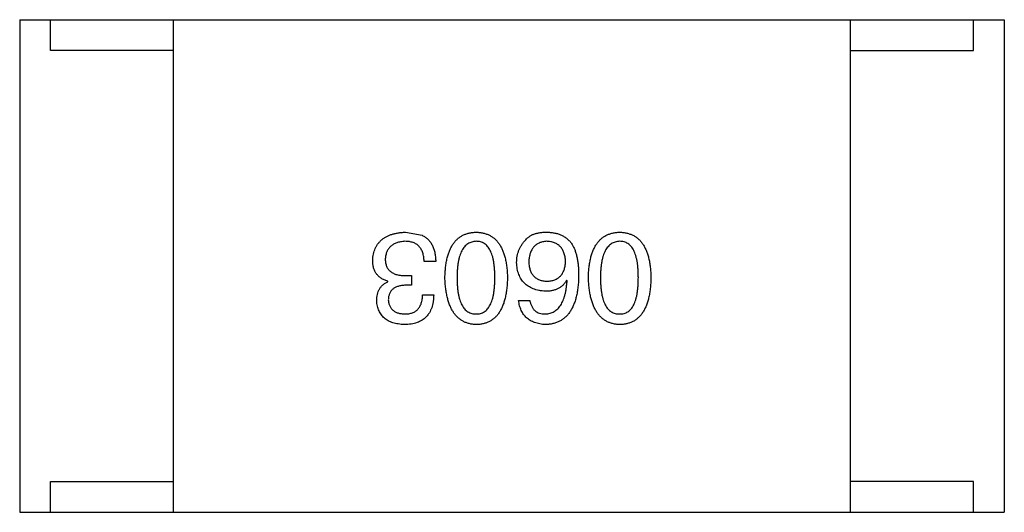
# Model space of a CAD drawing. Header units: inches. Extents: x -39 to 106, y -45 to 75.
# Tile 87 of 222: x 25.928 to 27.528, y -21.582 to -20.782. Entities that reach past the tile are written whole.
import ezdxf

# ---------------------------------------------------------------- set-up
doc = ezdxf.new("R2010")
doc.units = ezdxf.units.IN
doc.header["$LTSCALE"] = 1.21
doc.header["$MEASUREMENT"] = 0
doc.layers.get('0').update_dxf_attribs({"linetype": 'CONTINUOUS'})

msp = doc.modelspace()

# ---------------------------------------------------------------- linework, layer by layer
at = {"color": 7, "linetype": 'Continuous'}
for p, q in [((25.928, -20.7817), (27.528, -20.7817)), ((25.928, -20.7817), (25.928, -21.5817)), ((25.978, -20.8317), (25.978, -20.7817)), ((26.178, -21.5817), (26.178, -20.7817)), ((27.278, -21.5817), (27.278, -20.7817)), ((27.478, -20.8317), (27.478, -20.7817)), ((27.528, -20.7817), (27.528, -21.5817)), ((26.178, -20.8317), (25.978, -20.8317)), ((27.278, -20.8317), (27.478, -20.8317)), ((26.5548, -21.1269), (26.5819, -21.1318)), ((26.604, -21.1744), (26.5852, -21.1744)), ((26.5557, -21.1973), (26.5647, -21.1973)), ((26.5647, -21.1973), (26.5647, -21.2129)), ((26.5261, -21.2072), (26.5261, -21.2064)), ((26.5647, -21.2129), (26.5548, -21.2129)), ((26.8175, -21.2055), (26.8167, -21.2047)), ((26.5827, -21.2285), (26.6007, -21.2285)), ((26.7388, -21.2375), (26.7568, -21.2375)), ((25.978, -21.5317), (26.178, -21.5317)), ((25.978, -21.5817), (25.978, -21.5317)), ((27.478, -21.5317), (27.278, -21.5317)), ((27.478, -21.5817), (27.478, -21.5317)), ((25.928, -21.5817), (27.528, -21.5817))]:
    msp.add_line(p, q, dxfattribs=at)
for points, knots in [([(26.5016, -21.1728), (26.5017, -21.171), (26.5019, -21.1675), (26.5028, -21.1624), (26.5041, -21.1577), (26.5057, -21.1533), (26.5077, -21.1492), (26.5101, -21.1455), (26.5129, -21.1421), (26.5161, -21.1391), (26.5196, -21.1363), (26.5235, -21.134), (26.5278, -21.1319), (26.5325, -21.1303), (26.5376, -21.1289), (26.543, -21.1278), (26.5488, -21.1271), (26.5528, -21.1269), (26.5548, -21.1269)], [0, 0, 0, 0, 0.068236, 0.132937, 0.194125, 0.253174, 0.310181, 0.365986, 0.421096, 0.476216, 0.532352, 0.590232, 0.649824, 0.71274, 0.778406, 0.848058, 0.921922, 1, 1, 1, 1]), ([(26.5819, -21.1318), (26.5828, -21.1322), (26.5845, -21.133), (26.5869, -21.1346), (26.5892, -21.1362), (26.5913, -21.1381), (26.5932, -21.1401), (26.595, -21.1423), (26.5967, -21.1448), (26.5981, -21.1474), (26.5994, -21.1501), (26.6006, -21.153), (26.6015, -21.1562), (26.6024, -21.1595), (26.603, -21.163), (26.6035, -21.1666), (26.6039, -21.1704), (26.604, -21.1731), (26.604, -21.1744)], [0, 0, 0, 0, 0.056906, 0.113264, 0.168825, 0.223843, 0.279195, 0.335267, 0.392098, 0.450414, 0.51054, 0.572219, 0.636652, 0.703156, 0.773102, 0.845505, 0.921063, 1, 1, 1, 1]), ([(26.619, -21.2006), (26.6191, -21.1977), (26.6193, -21.192), (26.62, -21.1837), (26.6211, -21.1759), (26.6226, -21.1688), (26.6245, -21.1622), (26.6267, -21.1561), (26.6293, -21.1506), (26.6323, -21.1457), (26.6357, -21.1413), (26.6395, -21.1375), (26.6436, -21.1343), (26.6481, -21.1317), (26.653, -21.1296), (26.6583, -21.1281), (26.6639, -21.1271), (26.6678, -21.1269), (26.6698, -21.1269)], [0, 0, 0, 0, 0.08769, 0.170218, 0.24749, 0.319818, 0.387758, 0.451391, 0.511445, 0.568185, 0.622681, 0.67526, 0.726746, 0.778428, 0.830764, 0.884397, 0.940866, 1, 1, 1, 1]), ([(26.6698, -21.1269), (26.6718, -21.1269), (26.6756, -21.1271), (26.6813, -21.1281), (26.6865, -21.1296), (26.6914, -21.1317), (26.6959, -21.1343), (26.7001, -21.1375), (26.7038, -21.1413), (26.7072, -21.1457), (26.7102, -21.1506), (26.7128, -21.1561), (26.715, -21.1622), (26.7169, -21.1688), (26.7184, -21.1759), (26.7195, -21.1837), (26.7203, -21.192), (26.7205, -21.1977), (26.7206, -21.2006)], [0, 0, 0, 0, 0.059135, 0.115606, 0.169241, 0.221578, 0.273261, 0.324749, 0.377329, 0.431642, 0.488541, 0.548597, 0.612232, 0.680174, 0.752504, 0.829777, 0.912307, 1, 1, 1, 1]), ([(26.7503, -21.1391), (26.7512, -21.1381), (26.7531, -21.136), (26.7566, -21.1334), (26.7605, -21.1311), (26.7649, -21.1294), (26.7698, -21.1281), (26.7752, -21.1272), (26.781, -21.1267), (26.7851, -21.1268), (26.7872, -21.1269)], [0, 0, 0, 0, 0.105033, 0.21147, 0.321511, 0.438526, 0.563605, 0.698055, 0.843218, 1, 1, 1, 1]), ([(26.7872, -21.1269), (26.7892, -21.127), (26.7932, -21.1272), (26.799, -21.1283), (26.8045, -21.1299), (26.8095, -21.1321), (26.8142, -21.1348), (26.8185, -21.1382), (26.8224, -21.142), (26.8246, -21.145), (26.8257, -21.1465)], [0, 0, 0, 0, 0.137449, 0.267856, 0.393219, 0.514735, 0.63397, 0.753734, 0.874967, 1, 1, 1, 1]), ([(26.8521, -21.2006), (26.8522, -21.1977), (26.8524, -21.192), (26.8532, -21.1837), (26.8543, -21.1759), (26.8558, -21.1688), (26.8576, -21.1622), (26.8599, -21.1561), (26.8625, -21.1506), (26.8655, -21.1457), (26.8689, -21.1413), (26.8726, -21.1375), (26.8768, -21.1343), (26.8813, -21.1317), (26.8862, -21.1296), (26.8914, -21.1281), (26.8971, -21.1271), (26.9009, -21.1269), (26.9029, -21.1269)], [0, 0, 0, 0, 0.08769, 0.170218, 0.24749, 0.319818, 0.387758, 0.451391, 0.511445, 0.568185, 0.622681, 0.67526, 0.726746, 0.778428, 0.830764, 0.884397, 0.940866, 1, 1, 1, 1]), ([(26.9029, -21.1269), (26.9049, -21.1269), (26.9088, -21.1271), (26.9144, -21.1281), (26.9197, -21.1296), (26.9246, -21.1317), (26.9291, -21.1343), (26.9332, -21.1375), (26.937, -21.1413), (26.9403, -21.1457), (26.9434, -21.1506), (26.9459, -21.1561), (26.9482, -21.1622), (26.9501, -21.1688), (26.9516, -21.1759), (26.9527, -21.1837), (26.9534, -21.192), (26.9536, -21.1977), (26.9537, -21.2006)], [0, 0, 0, 0, 0.059135, 0.115606, 0.169241, 0.221578, 0.273261, 0.324749, 0.377329, 0.431642, 0.488541, 0.548597, 0.612232, 0.680174, 0.752504, 0.829777, 0.912307, 1, 1, 1, 1]), ([(26.554, -21.1416), (26.5528, -21.1417), (26.5504, -21.1419), (26.5469, -21.1424), (26.5437, -21.1431), (26.5407, -21.1439), (26.5379, -21.145), (26.5353, -21.1464), (26.533, -21.1478), (26.5308, -21.1495), (26.529, -21.1515), (26.5272, -21.1535), (26.5258, -21.1559), (26.5246, -21.1584), (26.5236, -21.1611), (26.5229, -21.164), (26.5223, -21.1671), (26.5221, -21.1692), (26.522, -21.1703)], [0, 0, 0, 0, 0.076694, 0.149502, 0.218019, 0.283183, 0.345589, 0.405199, 0.462852, 0.519478, 0.575313, 0.630559, 0.687006, 0.744638, 0.804006, 0.866059, 0.931486, 1, 1, 1, 1]), ([(26.5852, -21.1744), (26.5851, -21.1731), (26.585, -21.1705), (26.5845, -21.1668), (26.5839, -21.1633), (26.583, -21.1601), (26.5818, -21.1571), (26.5805, -21.1544), (26.5788, -21.152), (26.577, -21.1498), (26.5749, -21.1478), (26.5726, -21.1462), (26.5701, -21.1447), (26.5673, -21.1436), (26.5643, -21.1427), (26.5611, -21.1421), (26.5576, -21.1417), (26.5552, -21.1416), (26.554, -21.1416)], [0, 0, 0, 0, 0.07723, 0.149593, 0.217944, 0.282232, 0.34411, 0.402297, 0.458791, 0.513966, 0.568538, 0.623291, 0.679957, 0.737243, 0.798142, 0.86118, 0.928728, 1, 1, 1, 1]), ([(26.6698, -21.1416), (26.6685, -21.1417), (26.6661, -21.1418), (26.6625, -21.1426), (26.6592, -21.1439), (26.6561, -21.1456), (26.6533, -21.1477), (26.6507, -21.1503), (26.6484, -21.1533), (26.6463, -21.1568), (26.6445, -21.1608), (26.6429, -21.1651), (26.6416, -21.17), (26.6405, -21.1752), (26.6397, -21.181), (26.6391, -21.1871), (26.6387, -21.1937), (26.6386, -21.1983), (26.6386, -21.2006)], [0, 0, 0, 0, 0.050879, 0.099377, 0.146973, 0.193618, 0.240619, 0.289461, 0.34047, 0.395283, 0.453059, 0.515633, 0.582666, 0.655287, 0.732971, 0.815933, 0.905166, 1, 1, 1, 1]), ([(26.7001, -21.2006), (26.7001, -21.1982), (26.7, -21.1936), (26.6997, -21.1869), (26.6991, -21.1807), (26.6983, -21.1749), (26.6972, -21.1696), (26.696, -21.1647), (26.6944, -21.1604), (26.6926, -21.1564), (26.6906, -21.1529), (26.6884, -21.1499), (26.6859, -21.1473), (26.6831, -21.1453), (26.6801, -21.1436), (26.6769, -21.1424), (26.6734, -21.1418), (26.671, -21.1417), (26.6698, -21.1416)], [0, 0, 0, 0, 0.096457, 0.187288, 0.27178, 0.350132, 0.423455, 0.491343, 0.554037, 0.612253, 0.666313, 0.717038, 0.764921, 0.811214, 0.856775, 0.902988, 0.950234, 1, 1, 1, 1]), ([(26.7355, -21.176), (26.7356, -21.1743), (26.7357, -21.1708), (26.7364, -21.1657), (26.7375, -21.1608), (26.7391, -21.1561), (26.7412, -21.1516), (26.7438, -21.1472), (26.7468, -21.143), (26.7491, -21.1405), (26.7503, -21.1391)], [0, 0, 0, 0, 0.12904, 0.253809, 0.377066, 0.499122, 0.621469, 0.744665, 0.870607, 1, 1, 1, 1]), ([(26.7839, -21.1416), (26.7828, -21.1417), (26.7807, -21.1419), (26.7776, -21.1424), (26.7747, -21.1432), (26.772, -21.1443), (26.7695, -21.1455), (26.7671, -21.147), (26.765, -21.1488), (26.7631, -21.1508), (26.7614, -21.153), (26.7599, -21.1555), (26.7586, -21.1582), (26.7575, -21.1612), (26.7567, -21.1643), (26.756, -21.1677), (26.7554, -21.1714), (26.7553, -21.1739), (26.7552, -21.1752)], [0, 0, 0, 0, 0.066682, 0.130303, 0.190802, 0.248749, 0.30534, 0.361219, 0.415721, 0.471765, 0.528279, 0.586428, 0.64659, 0.710143, 0.776461, 0.846692, 0.921137, 1, 1, 1, 1]), ([(26.815, -21.1744), (26.815, -21.1731), (26.8148, -21.1706), (26.8142, -21.1669), (26.8135, -21.1636), (26.8125, -21.1604), (26.8114, -21.1575), (26.8099, -21.1548), (26.8083, -21.1524), (26.8064, -21.1502), (26.8044, -21.1482), (26.8021, -21.1466), (26.7996, -21.1451), (26.7969, -21.1439), (26.7939, -21.1429), (26.7908, -21.1423), (26.7874, -21.1417), (26.7851, -21.1417), (26.7839, -21.1416)], [0, 0, 0, 0, 0.076467, 0.148148, 0.216496, 0.280559, 0.342274, 0.401168, 0.458322, 0.514073, 0.569257, 0.62465, 0.68124, 0.739113, 0.799947, 0.862804, 0.929597, 1, 1, 1, 1]), ([(26.8257, -21.1465), (26.8265, -21.1481), (26.8283, -21.1513), (26.8305, -21.1565), (26.8323, -21.1622), (26.8338, -21.1684), (26.835, -21.1749), (26.8357, -21.182), (26.8363, -21.1895), (26.8363, -21.1947), (26.8363, -21.1973)], [0, 0, 0, 0, 0.101889, 0.209155, 0.322694, 0.442863, 0.569758, 0.70479, 0.848502, 1, 1, 1, 1]), ([(26.9029, -21.1416), (26.9017, -21.1417), (26.8992, -21.1418), (26.8956, -21.1426), (26.8923, -21.1439), (26.8892, -21.1456), (26.8864, -21.1477), (26.8839, -21.1503), (26.8815, -21.1533), (26.8795, -21.1568), (26.8776, -21.1608), (26.8761, -21.1651), (26.8747, -21.17), (26.8736, -21.1752), (26.8728, -21.181), (26.8722, -21.1871), (26.8718, -21.1937), (26.8718, -21.1983), (26.8718, -21.2006)], [0, 0, 0, 0, 0.050879, 0.099377, 0.146973, 0.193618, 0.240619, 0.289461, 0.34047, 0.395283, 0.453059, 0.515633, 0.582666, 0.655287, 0.732971, 0.815933, 0.905166, 1, 1, 1, 1]), ([(26.9333, -21.2006), (26.9332, -21.1982), (26.9332, -21.1936), (26.9328, -21.1869), (26.9323, -21.1807), (26.9315, -21.1749), (26.9303, -21.1696), (26.9291, -21.1647), (26.9276, -21.1604), (26.9258, -21.1564), (26.9238, -21.1529), (26.9215, -21.1499), (26.919, -21.1473), (26.9162, -21.1453), (26.9133, -21.1436), (26.91, -21.1424), (26.9065, -21.1418), (26.9042, -21.1417), (26.9029, -21.1416)], [0, 0, 0, 0, 0.096457, 0.187288, 0.27178, 0.350132, 0.423455, 0.491343, 0.554037, 0.612253, 0.666313, 0.717038, 0.764921, 0.811214, 0.856775, 0.902988, 0.950234, 1, 1, 1, 1]), ([(26.5261, -21.2064), (26.5252, -21.206), (26.5232, -21.2054), (26.5204, -21.2043), (26.5178, -21.203), (26.5154, -21.2016), (26.5132, -21.1999), (26.5111, -21.1982), (26.5093, -21.1963), (26.5077, -21.1943), (26.5062, -21.1921), (26.505, -21.1898), (26.5039, -21.1873), (26.5031, -21.1847), (26.5023, -21.1819), (26.5019, -21.179), (26.5016, -21.1759), (26.5016, -21.1738), (26.5016, -21.1728)], [0, 0, 0, 0, 0.069445, 0.136039, 0.200011, 0.261745, 0.322328, 0.381403, 0.438864, 0.496655, 0.554398, 0.612391, 0.672266, 0.733005, 0.79604, 0.861293, 0.928785, 1, 1, 1, 1]), ([(26.522, -21.1703), (26.5221, -21.1714), (26.5221, -21.1735), (26.5225, -21.1766), (26.5232, -21.1795), (26.5241, -21.1821), (26.5253, -21.1846), (26.5267, -21.1868), (26.5284, -21.1888), (26.5304, -21.1906), (26.5327, -21.1922), (26.5352, -21.1936), (26.538, -21.1948), (26.541, -21.1957), (26.5443, -21.1965), (26.5479, -21.197), (26.5517, -21.1973), (26.5543, -21.1973), (26.5557, -21.1973)], [0, 0, 0, 0, 0.066518, 0.129194, 0.188613, 0.245254, 0.300032, 0.353805, 0.407079, 0.461108, 0.516272, 0.574141, 0.634837, 0.699275, 0.767504, 0.840272, 0.917505, 1, 1, 1, 1]), ([(26.7822, -21.2228), (26.7804, -21.2226), (26.7769, -21.2223), (26.7717, -21.2214), (26.7669, -21.2202), (26.7625, -21.2187), (26.7583, -21.2168), (26.7545, -21.2148), (26.7511, -21.2122), (26.748, -21.2095), (26.7452, -21.2064), (26.7428, -21.203), (26.7407, -21.1993), (26.739, -21.1952), (26.7376, -21.1909), (26.7365, -21.1862), (26.7358, -21.1812), (26.7356, -21.1778), (26.7355, -21.176)], [0, 0, 0, 0, 0.074228, 0.144548, 0.211288, 0.274576, 0.335162, 0.393915, 0.450599, 0.506657, 0.562409, 0.618617, 0.676096, 0.735061, 0.79654, 0.860906, 0.928473, 1, 1, 1, 1]), ([(26.7552, -21.1752), (26.7553, -21.1764), (26.7555, -21.1788), (26.756, -21.1823), (26.7567, -21.1855), (26.7576, -21.1885), (26.7587, -21.1913), (26.76, -21.1938), (26.7616, -21.1961), (26.7633, -21.1982), (26.7653, -21.2), (26.7675, -21.2017), (26.7699, -21.203), (26.7724, -21.2042), (26.7752, -21.2051), (26.7782, -21.2057), (26.7814, -21.2062), (26.7836, -21.2063), (26.7847, -21.2064)], [0, 0, 0, 0, 0.076288, 0.14871, 0.216387, 0.281386, 0.342528, 0.402111, 0.4591, 0.514852, 0.569974, 0.625644, 0.682226, 0.740156, 0.800362, 0.863471, 0.930116, 1, 1, 1, 1]), ([(26.7847, -21.2064), (26.7859, -21.2063), (26.7881, -21.2062), (26.7914, -21.2057), (26.7945, -21.2051), (26.7973, -21.2041), (26.8, -21.203), (26.8024, -21.2015), (26.8047, -21.1999), (26.8067, -21.198), (26.8085, -21.1959), (26.81, -21.1935), (26.8114, -21.1909), (26.8126, -21.1881), (26.8135, -21.185), (26.8143, -21.1817), (26.8148, -21.1781), (26.815, -21.1756), (26.815, -21.1744)], [0, 0, 0, 0, 0.070453, 0.136523, 0.199866, 0.260392, 0.318446, 0.374657, 0.430182, 0.485556, 0.541071, 0.598396, 0.657208, 0.718642, 0.783247, 0.851631, 0.923928, 1, 1, 1, 1]), ([(26.8363, -21.1973), (26.8363, -21.2005), (26.8361, -21.2066), (26.8352, -21.2155), (26.8341, -21.2237), (26.8325, -21.2314), (26.8305, -21.2385), (26.8281, -21.2449), (26.8253, -21.2508), (26.8221, -21.2561), (26.8186, -21.2609), (26.8146, -21.265), (26.8102, -21.2685), (26.8053, -21.2714), (26.8001, -21.2737), (26.7945, -21.2754), (26.7885, -21.2765), (26.7844, -21.2767), (26.7822, -21.2769)], [0, 0, 0, 0, 0.087517, 0.169686, 0.246944, 0.319347, 0.387088, 0.450961, 0.511075, 0.567974, 0.622351, 0.675039, 0.726853, 0.778688, 0.83093, 0.884738, 0.941043, 1, 1, 1, 1]), ([(26.5081, -21.2383), (26.5082, -21.2365), (26.5083, -21.2329), (26.5091, -21.2278), (26.5105, -21.2232), (26.5125, -21.219), (26.5151, -21.2153), (26.5182, -21.2121), (26.5219, -21.2093), (26.5247, -21.2079), (26.5261, -21.2072)], [0, 0, 0, 0, 0.143686, 0.277942, 0.40333, 0.521785, 0.638573, 0.755208, 0.874773, 1, 1, 1, 1]), ([(26.5548, -21.2129), (26.5537, -21.213), (26.5516, -21.2131), (26.5485, -21.2134), (26.5457, -21.214), (26.543, -21.2147), (26.5405, -21.2155), (26.5382, -21.2166), (26.5362, -21.2178), (26.5343, -21.2192), (26.5327, -21.2208), (26.5312, -21.2226), (26.53, -21.2245), (26.529, -21.2266), (26.5281, -21.2289), (26.5275, -21.2313), (26.5271, -21.2339), (26.527, -21.2358), (26.527, -21.2367)], [0, 0, 0, 0, 0.079415, 0.154091, 0.22508, 0.29186, 0.355026, 0.415127, 0.472418, 0.528511, 0.583551, 0.638361, 0.693547, 0.750023, 0.807857, 0.868401, 0.932259, 1, 1, 1, 1]), ([(26.6698, -21.2769), (26.6678, -21.2767), (26.664, -21.2765), (26.6584, -21.2754), (26.6533, -21.2738), (26.6484, -21.2716), (26.644, -21.2688), (26.6399, -21.2654), (26.6361, -21.2615), (26.6328, -21.257), (26.6297, -21.2519), (26.6271, -21.2462), (26.6248, -21.24), (26.6229, -21.2332), (26.6214, -21.2259), (26.6202, -21.218), (26.6193, -21.2095), (26.6191, -21.2036), (26.619, -21.2006)], [0, 0, 0, 0, 0.057415, 0.112361, 0.16496, 0.216437, 0.267441, 0.318839, 0.371478, 0.426325, 0.483626, 0.544235, 0.608673, 0.677374, 0.750405, 0.828394, 0.911525, 1, 1, 1, 1]), ([(26.6386, -21.2006), (26.6386, -21.203), (26.6387, -21.2076), (26.6391, -21.2143), (26.6397, -21.2206), (26.6405, -21.2263), (26.6416, -21.2316), (26.6429, -21.2365), (26.6445, -21.2409), (26.6463, -21.2448), (26.6484, -21.2483), (26.6507, -21.2514), (26.6533, -21.2539), (26.6561, -21.256), (26.6592, -21.2577), (26.6625, -21.2588), (26.6661, -21.2595), (26.6685, -21.2596), (26.6698, -21.2596)], [0, 0, 0, 0, 0.095719, 0.185854, 0.269738, 0.347952, 0.420315, 0.487894, 0.550245, 0.608186, 0.662454, 0.713283, 0.761375, 0.808209, 0.854301, 0.901312, 0.949396, 1, 1, 1, 1]), ([(26.6698, -21.2596), (26.671, -21.2596), (26.6734, -21.2595), (26.6769, -21.2588), (26.6801, -21.2577), (26.6831, -21.256), (26.6858, -21.2539), (26.6884, -21.2514), (26.6906, -21.2483), (26.6926, -21.2448), (26.6944, -21.2409), (26.696, -21.2365), (26.6972, -21.2316), (26.6983, -21.2263), (26.6991, -21.2206), (26.6997, -21.2143), (26.7, -21.2076), (26.7001, -21.203), (26.7001, -21.2006)], [0, 0, 0, 0, 0.049764, 0.097007, 0.143217, 0.188577, 0.235116, 0.282997, 0.333719, 0.387776, 0.445989, 0.508679, 0.576563, 0.649481, 0.728235, 0.812722, 0.903548, 1, 1, 1, 1]), ([(26.7206, -21.2006), (26.7205, -21.2037), (26.7203, -21.2096), (26.7195, -21.2181), (26.7184, -21.2261), (26.7169, -21.2335), (26.7151, -21.2404), (26.7128, -21.2466), (26.7102, -21.2523), (26.7072, -21.2574), (26.7038, -21.2619), (26.7001, -21.2658), (26.696, -21.2691), (26.6914, -21.2719), (26.6865, -21.274), (26.6813, -21.2756), (26.6756, -21.2766), (26.6718, -21.2768), (26.6698, -21.2769)], [0, 0, 0, 0, 0.088823, 0.172287, 0.250296, 0.323438, 0.392244, 0.456221, 0.516635, 0.573871, 0.628, 0.680335, 0.731489, 0.782557, 0.834044, 0.886738, 0.942089, 1, 1, 1, 1]), ([(26.8167, -21.2047), (26.8158, -21.2062), (26.8141, -21.209), (26.811, -21.2127), (26.8073, -21.2158), (26.8032, -21.2184), (26.7986, -21.2203), (26.7935, -21.2218), (26.788, -21.2226), (26.7842, -21.2227), (26.7822, -21.2228)], [0, 0, 0, 0, 0.122276, 0.239997, 0.35611, 0.473903, 0.59404, 0.720428, 0.855383, 1, 1, 1, 1]), ([(26.7822, -21.2596), (26.7835, -21.2595), (26.7861, -21.2594), (26.7898, -21.2585), (26.7932, -21.2573), (26.7965, -21.2557), (26.7995, -21.2537), (26.8023, -21.2513), (26.8048, -21.2485), (26.8072, -21.2453), (26.8092, -21.2417), (26.8111, -21.2377), (26.8127, -21.2333), (26.8141, -21.2285), (26.8153, -21.2233), (26.8163, -21.2177), (26.817, -21.2118), (26.8173, -21.2077), (26.8175, -21.2055)], [0, 0, 0, 0, 0.054741, 0.107075, 0.158339, 0.208382, 0.258772, 0.310045, 0.362765, 0.417822, 0.475982, 0.537466, 0.602901, 0.673037, 0.747247, 0.826291, 0.910782, 1, 1, 1, 1]), ([(26.9029, -21.2769), (26.901, -21.2767), (26.8971, -21.2765), (26.8916, -21.2754), (26.8864, -21.2738), (26.8816, -21.2716), (26.8771, -21.2688), (26.873, -21.2654), (26.8693, -21.2615), (26.8659, -21.257), (26.8629, -21.2519), (26.8603, -21.2462), (26.858, -21.24), (26.8561, -21.2332), (26.8546, -21.2259), (26.8533, -21.218), (26.8525, -21.2095), (26.8522, -21.2036), (26.8521, -21.2006)], [0, 0, 0, 0, 0.057415, 0.112361, 0.16496, 0.216437, 0.267441, 0.318839, 0.371478, 0.426325, 0.483626, 0.544235, 0.608673, 0.677374, 0.750405, 0.828394, 0.911525, 1, 1, 1, 1]), ([(26.8718, -21.2006), (26.8718, -21.203), (26.8718, -21.2076), (26.8722, -21.2143), (26.8728, -21.2206), (26.8736, -21.2263), (26.8747, -21.2316), (26.876, -21.2365), (26.8776, -21.2409), (26.8794, -21.2448), (26.8815, -21.2483), (26.8838, -21.2514), (26.8864, -21.2539), (26.8892, -21.256), (26.8923, -21.2577), (26.8956, -21.2588), (26.8992, -21.2595), (26.9017, -21.2596), (26.9029, -21.2596)], [0, 0, 0, 0, 0.095719, 0.185854, 0.269738, 0.347952, 0.420315, 0.487894, 0.550245, 0.608186, 0.662454, 0.713283, 0.761375, 0.808209, 0.854301, 0.901312, 0.949396, 1, 1, 1, 1]), ([(26.9029, -21.2596), (26.9042, -21.2596), (26.9065, -21.2595), (26.91, -21.2588), (26.9133, -21.2577), (26.9163, -21.256), (26.919, -21.2539), (26.9215, -21.2514), (26.9238, -21.2483), (26.9258, -21.2448), (26.9276, -21.2409), (26.9291, -21.2365), (26.9303, -21.2316), (26.9315, -21.2263), (26.9322, -21.2206), (26.9328, -21.2143), (26.9332, -21.2076), (26.9332, -21.203), (26.9333, -21.2006)], [0, 0, 0, 0, 0.049764, 0.097007, 0.143217, 0.188577, 0.235116, 0.282997, 0.333719, 0.387776, 0.445989, 0.508679, 0.576563, 0.649481, 0.728235, 0.812722, 0.903548, 1, 1, 1, 1]), ([(26.9537, -21.2006), (26.9536, -21.2037), (26.9534, -21.2096), (26.9527, -21.2181), (26.9516, -21.2261), (26.9501, -21.2335), (26.9482, -21.2404), (26.9459, -21.2466), (26.9434, -21.2523), (26.9403, -21.2574), (26.937, -21.2619), (26.9332, -21.2658), (26.9291, -21.2691), (26.9246, -21.2719), (26.9197, -21.274), (26.9144, -21.2756), (26.9088, -21.2766), (26.9049, -21.2768), (26.9029, -21.2769)], [0, 0, 0, 0, 0.088823, 0.172287, 0.250296, 0.323438, 0.392244, 0.456221, 0.516635, 0.573871, 0.628, 0.680335, 0.731489, 0.782557, 0.834044, 0.886738, 0.942089, 1, 1, 1, 1]), ([(26.6007, -21.2285), (26.6007, -21.2304), (26.6006, -21.2341), (26.5999, -21.2396), (26.5989, -21.2446), (26.5976, -21.2493), (26.5958, -21.2536), (26.5938, -21.2576), (26.5913, -21.2612), (26.5885, -21.2644), (26.5853, -21.2673), (26.5818, -21.2698), (26.5779, -21.2719), (26.5736, -21.2736), (26.569, -21.275), (26.5641, -21.276), (26.5588, -21.2767), (26.5551, -21.2768), (26.5532, -21.2769)], [0, 0, 0, 0, 0.074804, 0.144899, 0.211458, 0.274554, 0.334363, 0.392059, 0.448123, 0.503024, 0.558154, 0.613471, 0.670844, 0.729926, 0.792003, 0.857405, 0.926768, 1, 1, 1, 1]), ([(26.554, -21.2596), (26.5551, -21.2596), (26.5573, -21.2596), (26.5605, -21.2592), (26.5635, -21.2586), (26.5662, -21.2577), (26.5688, -21.2567), (26.5711, -21.2553), (26.5733, -21.2537), (26.5752, -21.2519), (26.5769, -21.2498), (26.5783, -21.2475), (26.5796, -21.2449), (26.5807, -21.2421), (26.5815, -21.239), (26.5821, -21.2357), (26.5825, -21.2322), (26.5827, -21.2297), (26.5827, -21.2285)], [0, 0, 0, 0, 0.069877, 0.136363, 0.198671, 0.257968, 0.315462, 0.370709, 0.425568, 0.479847, 0.535753, 0.592303, 0.651386, 0.713311, 0.778642, 0.84836, 0.921866, 1, 1, 1, 1]), ([(26.5532, -21.2769), (26.5515, -21.2768), (26.5481, -21.2766), (26.5433, -21.2759), (26.5387, -21.2751), (26.5345, -21.2739), (26.5305, -21.2725), (26.5269, -21.2707), (26.5236, -21.2688), (26.5206, -21.2665), (26.5179, -21.2639), (26.5156, -21.2611), (26.5135, -21.2579), (26.5118, -21.2546), (26.5104, -21.2509), (26.5093, -21.2469), (26.5085, -21.2427), (26.5082, -21.2398), (26.5081, -21.2383)], [0, 0, 0, 0, 0.077845, 0.151584, 0.221397, 0.287366, 0.350104, 0.410398, 0.467998, 0.524388, 0.579979, 0.635152, 0.690917, 0.747936, 0.806661, 0.867861, 0.932479, 1, 1, 1, 1]), ([(26.527, -21.2367), (26.5271, -21.2376), (26.5272, -21.2393), (26.5277, -21.2419), (26.5284, -21.2442), (26.5292, -21.2464), (26.5303, -21.2485), (26.5315, -21.2503), (26.5329, -21.252), (26.5345, -21.2535), (26.5363, -21.2549), (26.5383, -21.2561), (26.5405, -21.2571), (26.5428, -21.258), (26.5454, -21.2586), (26.5481, -21.2591), (26.551, -21.2595), (26.553, -21.2596), (26.554, -21.2596)], [0, 0, 0, 0, 0.067655, 0.132224, 0.194132, 0.253145, 0.309858, 0.366002, 0.421361, 0.47702, 0.532632, 0.590536, 0.65067, 0.713258, 0.779588, 0.848803, 0.921949, 1, 1, 1, 1]), ([(26.7822, -21.2769), (26.7807, -21.2767), (26.7775, -21.2765), (26.773, -21.2758), (26.7688, -21.2748), (26.7648, -21.2735), (26.7611, -21.272), (26.7577, -21.2702), (26.7546, -21.2682), (26.7517, -21.2659), (26.7491, -21.2632), (26.7468, -21.2603), (26.7447, -21.2572), (26.743, -21.2538), (26.7415, -21.2501), (26.7403, -21.2461), (26.7394, -21.2419), (26.739, -21.239), (26.7388, -21.2375)], [0, 0, 0, 0, 0.073784, 0.144317, 0.211047, 0.274818, 0.336501, 0.395724, 0.453465, 0.510016, 0.566585, 0.622844, 0.680328, 0.739335, 0.800408, 0.863904, 0.93053, 1, 1, 1, 1]), ([(26.7568, -21.2375), (26.7572, -21.2393), (26.758, -21.2426), (26.7598, -21.2471), (26.7622, -21.251), (26.7651, -21.2542), (26.7687, -21.2567), (26.7727, -21.2584), (26.7773, -21.2595), (26.7806, -21.2596), (26.7822, -21.2596)], [0, 0, 0, 0, 0.1439, 0.274233, 0.394478, 0.509388, 0.621911, 0.738504, 0.863414, 1, 1, 1, 1])]:
    msp.add_open_spline(points, degree=3, knots=knots, dxfattribs=at)

doc.saveas('drawing.dxf')
